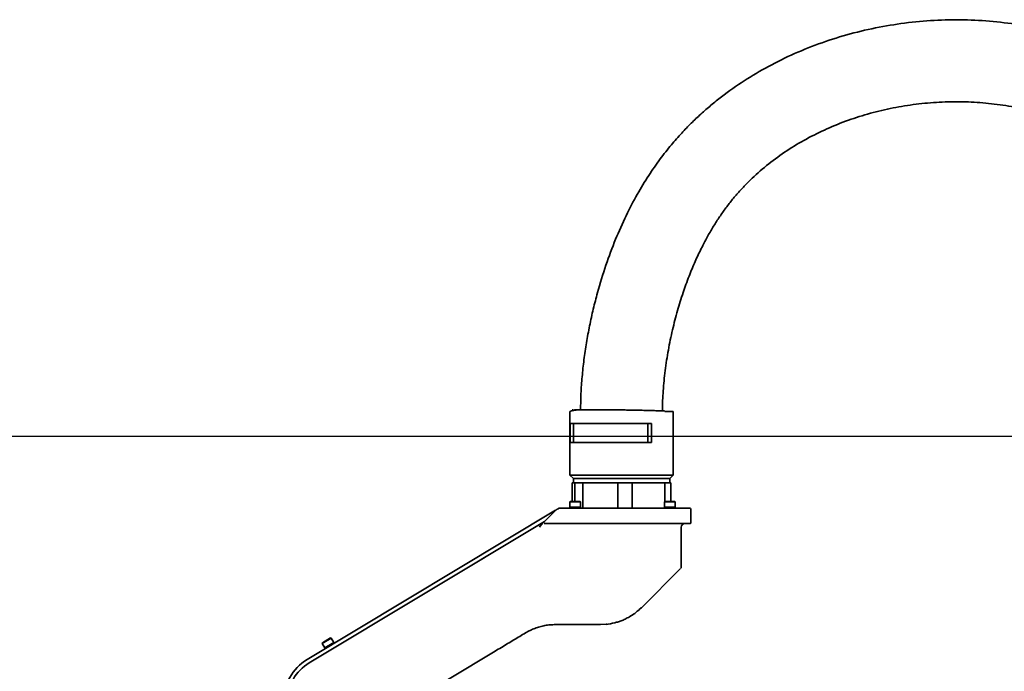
# Model space of a CAD drawing. Header units: millimetres. Extents: x -16 to 4241, y 0 to 4344.
# Tile 17 of 22: x 1093 to 1604, y 3032 to 3370. Entities that reach past the tile are written whole.
import ezdxf

# ---------------------------------------------------------------- set-up
doc = ezdxf.new("R2010")
doc.units = ezdxf.units.MM
doc.header["$PDSIZE"] = -1
doc.dimstyles.new('1比1', dxfattribs={"dimscale": 8, "dimtxt": 2.5, "dimasz": 2, "dimexe": 1.5, "dimexo": 0.625, "dimtad": 1, "dimtoh": 1, "dimdec": 1, "dimtxsty": 'Standard', "dimcen": 2.5, "dimclrd": 1, "dimclre": 1, "dimadec": 0, "dimazin": 0, "dimtfac": 1, "dimtdec": 1, "dimtmove": 0, "dimatfit": 3, "dimfxl": 1, "dimarcsym": 0})

# ---------------------------------------------------------------- blocks, each defined once
blk = doc.blocks.new('*D104')
at = {"color": 1, "lineweight": -2, "transparency": 16777216}
for p, q in [((1770.07, 3154.1), (1023.15, 3154.1)), ((1035.15, 2762.06), (1035.15, 3138.1)), ((1407.48, 2746.06), (1023.15, 2746.06))]:
    blk.add_line(p, q, dxfattribs=at)
at = {"color": 1, "transparency": 16777216}
for points in [[(1032.48, 3138.1), (1037.82, 3138.1), (1035.15, 3154.1)], [(1032.48, 2762.06), (1037.82, 2762.06), (1035.15, 2746.06)]]:
    blk.add_solid(points, dxfattribs=at)
at = {"layer": 'Defpoints', "color": 0, "transparency": 16777216}
for p in [(1035.15, 3154.1), (1775.07, 3154.1), (1412.48, 2746.06)]:
    blk.add_point(p, dxfattribs=at)
at = {"color": 0, "transparency": 16777216, "insert": (1020.15, 2950.08), "char_height": 20, "attachment_point": 5, "rotation": 90}
blk.add_mtext('408', dxfattribs=at)

msp = doc.modelspace()

# ---------------------------------------------------------------- linework, layer by layer
at = {"color": 7, "linetype": 'Continuous', "lineweight": 35}
for p, q in [((1378.95, 3166.96), (1378.92, 3166.93)), ((1378.92, 3166.93), (1378.92, 3133.93)), ((1380.64, 3167.93), (1380.03, 3167.93)), ((1386.34, 3167.93), (1385.67, 3167.93)), ((1426.92, 3167.32), (1426.92, 3167.93)), ((1432.42, 3166.93), (1428.15, 3166.93)), ((1432.42, 3133.93), (1432.42, 3166.93)), ((1378.95, 3160.73), (1391.25, 3160.73)), ((1378.95, 3150.93), (1378.95, 3160.73)), ((1380.75, 3150.93), (1380.75, 3160.73)), ((1391.25, 3160.73), (1421.14, 3160.73)), ((1419.33, 3160.73), (1419.33, 3150.93)), ((1421.14, 3160.73), (1421.14, 3150.93)), ((1391.25, 3150.93), (1378.95, 3150.93)), ((1421.14, 3150.93), (1391.25, 3150.93)), ((1378.92, 3133.93), (1380.67, 3132.18)), ((1428.2, 3133.93), (1378.92, 3133.93)), ((1432.42, 3133.93), (1428.2, 3133.93)), ((1430.67, 3132.18), (1432.42, 3133.93)), ((1380.04, 3120.38), (1380.04, 3129.93)), ((1380.73, 3129.93), (1380.04, 3129.93)), ((1380.67, 3132.18), (1380.67, 3129.93)), ((1430.67, 3132.18), (1380.67, 3132.18)), ((1381.41, 3129.93), (1380.73, 3129.93)), ((1381.41, 3120.38), (1381.41, 3129.93)), ((1385.5, 3129.93), (1381.41, 3129.93)), ((1385.5, 3116.93), (1385.5, 3129.93)), ((1394.66, 3129.93), (1385.5, 3129.93)), ((1403.81, 3129.93), (1394.66, 3129.93)), ((1403.81, 3116.93), (1403.81, 3129.93)), ((1411.13, 3129.93), (1403.81, 3129.93)), ((1411.13, 3116.93), (1411.13, 3129.93)), ((1419.6, 3129.93), (1411.13, 3129.93)), ((1428.07, 3129.93), (1419.6, 3129.93)), ((1428.07, 3120.23), (1428.07, 3129.93)), ((1431.3, 3129.93), (1428.07, 3129.93)), ((1430.67, 3129.93), (1430.67, 3132.18)), ((1431.3, 3120.38), (1431.3, 3129.93)), ((1379.22, 3120.38), (1378.92, 3120.08)), ((1378.92, 3120.08), (1378.92, 3117.38)), ((1381.19, 3120.08), (1378.92, 3120.08)), ((1378.92, 3117.38), (1378.92, 3116.93)), ((1381.19, 3117.38), (1378.92, 3117.38)), ((1384.42, 3117.38), (1378.92, 3117.38)), ((1379.22, 3120.38), (1381.24, 3120.38)), ((1384.42, 3120.08), (1381.19, 3120.08)), ((1384.42, 3117.38), (1381.19, 3117.38)), ((1381.24, 3120.38), (1384.12, 3120.38)), ((1384.42, 3120.08), (1384.12, 3120.38)), ((1384.42, 3117.38), (1384.42, 3120.08)), ((1384.42, 3116.93), (1384.42, 3117.38)), ((1428.22, 3120.38), (1427.92, 3120.08)), ((1427.92, 3120.08), (1427.92, 3117.38)), ((1428.64, 3120.08), (1427.92, 3120.08)), ((1427.92, 3117.38), (1427.92, 3116.93)), ((1428.64, 3117.38), (1427.92, 3117.38)), ((1433.42, 3117.38), (1427.92, 3117.38)), ((1428.22, 3120.38), (1428.86, 3120.38)), ((1433.42, 3120.08), (1428.64, 3120.08)), ((1433.42, 3117.38), (1428.64, 3117.38)), ((1428.86, 3120.38), (1433.12, 3120.38)), ((1433.42, 3120.08), (1433.12, 3120.38)), ((1433.42, 3117.38), (1433.42, 3120.08)), ((1433.42, 3116.93), (1433.42, 3117.38)), ((1371.41, 3115.73), (1242.54, 3038.3)), ((1365.12, 3109.38), (1371.56, 3115.82)), ((1373.41, 3116.93), (1373.41, 3116.93)), ((1380.35, 3116.93), (1398.17, 3116.93)), ((1398.17, 3116.93), (1433.5, 3116.93)), ((1441.67, 3109.23), (1441.67, 3115.93)), ((1243.57, 3036.58), (1365.71, 3109.97)), ((1243.57, 3036.58), (1363.15, 3108.43)), ((1363.1, 3106.93), (1364, 3108.26)), ((1363.34, 3108.43), (1363.15, 3108.43)), ((1365, 3109.26), (1364.76, 3109.02)), ((1398.23, 3108.93), (1433.55, 3108.93)), ((1436.67, 3086.35), (1436.67, 3106.93)), ((1436.31, 3085.57), (1415.96, 3065.22)), ((1415.96, 3065.22), (1415.57, 3064.84)), ((1393.61, 3056.43), (1371.33, 3056.43)), ((1255.02, 3049.47), (1250.31, 3046.64)), ((1250.41, 3047.05), (1250.31, 3046.64)), ((1250.31, 3046.64), (1251.7, 3044.32)), ((1250.41, 3047.05), (1254.61, 3049.57)), ((1256.41, 3047.16), (1251.7, 3044.32)), ((1255.02, 3049.47), (1254.61, 3049.57)), ((1256.41, 3047.16), (1255.02, 3049.47)), ((1256.64, 3046.77), (1256.41, 3047.16)), ((1251.7, 3044.32), (1251.93, 3043.94)), ((1336.69, 3040.62), (1282.37, 3007.98))]:
    msp.add_line(p, q, dxfattribs=at)
at = {"color": 7, "linetype": 'Continuous', "lineweight": 35, "flags": 128}
msp.add_lwpolyline([(1398.19, 3056.63), (1397.69, 3056.58), (1394.75, 3056.43)], dxfattribs=at)
at = {"color": 7, "linetype": 'Continuous', "lineweight": 35}
for centre, radius, start, end in [((1374.24, 3113.93), 3, 90, 115.5171), ((1440.67, 3115.93), 1, 0, 90), ((1363.34, 3110.43), 2, 270, 315), ((1438.67, 3106.93), 2, 90, 180), ((1441.37, 3109.23), 0.3, 270, 0), ((1435.67, 3086.35), 1, 315, 360), ((1255.67, 3016.44), 25.5, 121, 180), ((1255.67, 3016.44), 23.5, 121, 180)]:
    msp.add_arc(centre, radius, start, end, dxfattribs=at)
for points, knots in [([(1766.32, 3200.4), (1766.22, 3202.47), (1765.99, 3207.13), (1764.65, 3214.42), (1762.82, 3222.4), (1760.5, 3230.63), (1757.78, 3238.99), (1754.22, 3248.75), (1749.72, 3259.59), (1744.2, 3271.18), (1738.42, 3281.88), (1732.68, 3291.23), (1727.15, 3299.23), (1721.99, 3305.93), (1717.02, 3311.78), (1712.14, 3317.03), (1705.6, 3323.49), (1697.02, 3330.96), (1685.63, 3339.36), (1673.09, 3347.05), (1659.4, 3353.87), (1645.2, 3359.5), (1630.58, 3363.95), (1615.65, 3367.24), (1600.48, 3369.36), (1585.18, 3370.35), (1569.82, 3370.21), (1554.5, 3368.95), (1539.3, 3366.59), (1524.33, 3363.12), (1509.66, 3358.55), (1495.47, 3352.92), (1481.96, 3346.31), (1469.3, 3338.82), (1459.45, 3331.87), (1452.07, 3325.95), (1446.82, 3321.37), (1441.75, 3316.57), (1436.62, 3311.27), (1431.2, 3305.12), (1425.45, 3297.81), (1419.52, 3289.25), (1413.58, 3279.44), (1407.82, 3268.39), (1402.36, 3256.15), (1397.38, 3242.82), (1393.67, 3230.7), (1390.96, 3220.15), (1389.05, 3211.48), (1387.44, 3202.7), (1386.13, 3193.88), (1385.18, 3185.1), (1384.55, 3176.46), (1384.46, 3170.75), (1384.42, 3167.93)], [0, 0, 0, 0, 0.010487, 0.023615, 0.037465, 0.051976, 0.066917, 0.082039, 0.104574, 0.126386, 0.147021, 0.166183, 0.181953, 0.196272, 0.209005, 0.220832, 0.232597, 0.255565, 0.278391, 0.304222, 0.330004, 0.355777, 0.38155, 0.407345, 0.433176, 0.459057, 0.484987, 0.510934, 0.536882, 0.562826, 0.588762, 0.614662, 0.640086, 0.664899, 0.68913, 0.701041, 0.712819, 0.724469, 0.736404, 0.750182, 0.765947, 0.783544, 0.802916, 0.823991, 0.846659, 0.870755, 0.896029, 0.91087, 0.925899, 0.941019, 0.956115, 0.971063, 0.985734, 1, 1, 1, 1]), ([(1426.92, 3167.93), (1426.94, 3169.52), (1426.98, 3172.79), (1427.26, 3177.79), (1427.69, 3182.97), (1428.29, 3188.25), (1429.05, 3193.58), (1429.94, 3198.9), (1430.97, 3204.17), (1432.48, 3211.01), (1434.6, 3219.21), (1437.48, 3228.49), (1440.56, 3236.98), (1443.73, 3244.63), (1446.9, 3251.38), (1450, 3257.29), (1453.04, 3262.57), (1456.13, 3267.45), (1459.39, 3272.12), (1462.83, 3276.61), (1466.48, 3280.91), (1471.64, 3286.43), (1478.65, 3292.94), (1487.83, 3300.03), (1497.71, 3306.37), (1508.18, 3311.94), (1519.14, 3316.7), (1530.49, 3320.63), (1542.14, 3323.72), (1554.02, 3325.96), (1566.04, 3327.35), (1578.12, 3327.88), (1590.18, 3327.54), (1602.1, 3326.32), (1613.75, 3324.24), (1624.94, 3321.34), (1635.58, 3317.69), (1643.99, 3314.05), (1650.39, 3310.8), (1654.99, 3308.24), (1659.55, 3305.45), (1664.3, 3302.26), (1669.45, 3298.43), (1675.07, 3293.76), (1681.05, 3288.11), (1686.79, 3281.86), (1692.23, 3275.02), (1697.31, 3267.66), (1702.34, 3259.32), (1707.21, 3250.12), (1711.5, 3240.85), (1715.18, 3231.83), (1718.2, 3223.43), (1720.5, 3215.99), (1722.14, 3209.77), (1723.04, 3205.57), (1723.54, 3202.71), (1723.7, 3201.48), (1723.77, 3200.93)], [0, 0, 0, 0, 0.010406, 0.021394, 0.032787, 0.044437, 0.056221, 0.06803, 0.079775, 0.091378, 0.113903, 0.135195, 0.154976, 0.173071, 0.18938, 0.203858, 0.216719, 0.229266, 0.241699, 0.254002, 0.266277, 0.278614, 0.303518, 0.328809, 0.354461, 0.380333, 0.406401, 0.432617, 0.458925, 0.485288, 0.511702, 0.538103, 0.564429, 0.590626, 0.616558, 0.641799, 0.666312, 0.690121, 0.701777, 0.713277, 0.72463, 0.736752, 0.750748, 0.766659, 0.78456, 0.804573, 0.822233, 0.841725, 0.86309, 0.885978, 0.909861, 0.929991, 0.949729, 0.968334, 0.980966, 0.991861, 0.996407, 1, 1, 1, 1]), ([(1382.34, 3167.86), (1382.35, 3167.86), (1382.35, 3167.86), (1382.35, 3167.85), (1382.34, 3167.84), (1382.33, 3167.84), (1382.32, 3167.84), (1382.31, 3167.83), (1382.27, 3167.82), (1382.21, 3167.8), (1382, 3167.76), (1381.64, 3167.7), (1381.01, 3167.6), (1380.26, 3167.46), (1379.52, 3167.29), (1379.24, 3167.18), (1379.1, 3167.12)], [0, 0, 0, 0, 0.005574, 0.008556, 0.009655, 0.010613, 0.011578, 0.012688, 0.015665, 0.025444, 0.040637, 0.117437, 0.236667, 0.450245, 0.710714, 1, 1, 1, 1]), ([(1385.67, 3167.93), (1385.09, 3167.93), (1383.9, 3167.93), (1382.42, 3167.93), (1381.68, 3167.93), (1381.3, 3167.93)], [0, 0, 0, 0, 0.317903, 0.651431, 1, 1, 1, 1]), ([(1394.33, 3167.93), (1393.42, 3167.93), (1391.52, 3167.93), (1388.8, 3167.93), (1387.18, 3167.93), (1386.34, 3167.93)], [0, 0, 0, 0, 0.306258, 0.63984, 1, 1, 1, 1]), ([(1428.05, 3167.28), (1427.9, 3167.29), (1427.06, 3167.32), (1425.05, 3167.39), (1422.13, 3167.48), (1418.92, 3167.56), (1415.61, 3167.64), (1412.3, 3167.71), (1409.09, 3167.77), (1406.05, 3167.82), (1402.95, 3167.87), (1399.88, 3167.9), (1396.91, 3167.93), (1395.16, 3167.93), (1394.33, 3167.93)], [0, 0, 0, 0, 0.024243, 0.12999, 0.233168, 0.332745, 0.427902, 0.518054, 0.602845, 0.682121, 0.755899, 0.845946, 0.927069, 1, 1, 1, 1]), ([(1371.56, 3115.82), (1371.58, 3115.83), (1371.62, 3115.85), (1372.01, 3116.09), (1372.47, 3116.37), (1372.81, 3116.57), (1372.86, 3116.6)], [0, 0, 0, 0, 0.207367, 0.46704, 0.922102, 1, 1, 1, 1]), ([(1372.86, 3116.6), (1372.91, 3116.63), (1373, 3116.68), (1373.12, 3116.76), (1373.21, 3116.81), (1373.28, 3116.85), (1373.35, 3116.89), (1373.41, 3116.93), (1373.41, 3116.93), (1373.41, 3116.93)], [0, 0, 0, 0, 0.1830071, 0.2816473, 0.3648623, 0.4484253, 0.5430286, 0.6954395, 1, 1, 1, 1]), ([(1373.41, 3116.93), (1373.58, 3116.93), (1373.9, 3116.93), (1374.87, 3116.93), (1376.34, 3116.93), (1378.31, 3116.93), (1379.67, 3116.93), (1380.35, 3116.93)], [0, 0, 0, 0, 0.125587, 0.250857, 0.500837, 0.750859, 1, 1, 1, 1]), ([(1433.5, 3116.93), (1433.99, 3116.93), (1435.1, 3116.93), (1436.49, 3116.93), (1437.55, 3116.93), (1437.84, 3116.93), (1437.99, 3116.93)], [0, 0, 0, 0, 0.232177, 0.515549, 0.755233, 1, 1, 1, 1]), ([(1437.99, 3116.93), (1438.77, 3116.93), (1440.33, 3116.93), (1440.56, 3116.93), (1440.67, 3116.93)], [0, 0, 0, 0, 0.49887, 1, 1, 1, 1]), ([(1364.02, 3108.28), (1364.27, 3108.53), (1364.63, 3108.89), (1364.98, 3109.24), (1365.08, 3109.34), (1365.12, 3109.38)], [0, 0, 0, 0, 0.533338, 0.774364, 1, 1, 1, 1]), ([(1365.43, 3108.93), (1365.53, 3108.93), (1365.72, 3108.93), (1366.71, 3108.93), (1368.47, 3108.93), (1370.96, 3108.93), (1372.71, 3108.93), (1373.58, 3108.93)], [0, 0, 0, 0, 0.124975, 0.25056, 0.499971, 0.749319, 1, 1, 1, 1]), ([(1433.55, 3108.93), (1434.15, 3108.93), (1435.37, 3108.93), (1436.95, 3108.93), (1438.17, 3108.93), (1438.51, 3108.93), (1438.68, 3108.93)], [0, 0, 0, 0, 0.2433051, 0.5, 0.7566949, 1, 1, 1, 1]), ([(1441.37, 3108.93), (1441.26, 3108.93), (1441.03, 3108.93), (1439.46, 3108.93), (1438.68, 3108.93)], [0, 0, 0, 0, 0.5011298, 1, 1, 1, 1]), ([(1397.64, 3056.57), (1399.13, 3056.78), (1401.27, 3057.07), (1404.05, 3057.9), (1406.04, 3058.62), (1408.19, 3059.59), (1410.63, 3060.95), (1413.32, 3062.8), (1415.02, 3064.38), (1415.93, 3065.23)], [0, 0, 0, 0, 0.22986, 0.329144, 0.421851, 0.532771, 0.666886, 0.823211, 1, 1, 1, 1]), ([(1371.33, 3056.43), (1370.43, 3056.41), (1368.63, 3056.36), (1365.92, 3055.98), (1363.28, 3055.38), (1360.72, 3054.53), (1358.24, 3053.48), (1356.67, 3052.6), (1355.88, 3052.15)], [0, 0, 0, 0, 0.165304, 0.330295, 0.498576, 0.662262, 0.827905, 1, 1, 1, 1]), ([(1394.75, 3056.43), (1394.7, 3056.43), (1394.6, 3056.43), (1393.94, 3056.43), (1393.61, 3056.43)], [0, 0, 0, 0, 0.49848, 1, 1, 1, 1]), ([(1355.88, 3052.15), (1353.85, 3050.93), (1349.71, 3048.44), (1343.29, 3044.58), (1338.91, 3041.95), (1336.69, 3040.62)], [0, 0, 0, 0, 0.321343, 0.655165, 1, 1, 1, 1])]:
    msp.add_open_spline(points, degree=3, knots=knots, dxfattribs=at)
msp.add_open_spline([(1373.58, 3108.93), (1377.69, 3108.93), (1385.92, 3108.93), (1394.12, 3108.93), (1398.23, 3108.93)], degree=3, dxfattribs=at)

# ---------------------------------------------------------------- dimensions: what is measured, and where the dimension line sits
dim = msp.add_linear_dim(base=(1035.15, 3154.1), p1=(1412.48, 2746.06), p2=(1775.07, 3154.1), angle=90, dimstyle='1比1')
dim.commit()
dim.dimension.update_dxf_attribs({"geometry": '*D104', "text_midpoint": (1020.15, 2950.08)})

doc.saveas('drawing.dxf')
